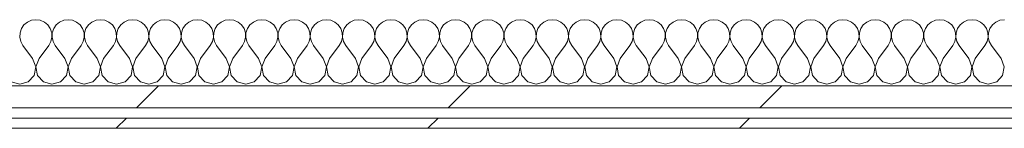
# Model space of a CAD drawing. Header units: millimetres. Extents: x -30280 to 22128, y -17757 to 4746.
# Tile 7 of 171: x -17057 to -16476, y -12404 to -12340. Entities that reach past the tile are written whole.
import ezdxf

# ---------------------------------------------------------------- set-up
doc = ezdxf.new("R2010")
doc.units = ezdxf.units.MM
doc.header["$MEASUREMENT"] = 0
doc.linetypes.add('Wipeout_Contour', pattern=[1000, 0, -1000])
doc.layers.add('Nuevo_08_E_Envans secs', color=7, linetype='Continuous')
doc.layers.add('Nuevo_08_E_Envans secs_Pluma_Nº__1', color=7, linetype='Continuous', lineweight=5)
for name, color, linetype, lineweight, true_color in [('Nuevo_08_E_Envans secs_Pluma_Nº__102', 7, 'Continuous', 5, 0xcccccc), ('Nuevo_08_E_Envans secs_Pluma_Nº__171', 171, 'Continuous', 13, 0xaaaaff), ('Nuevo_08_E_Envans secs_Pluma_Nº__177', 7, 'Continuous', 15, 0xf7e046)]:
    doc.layers.add(name, color=color, linetype=linetype, lineweight=lineweight, true_color=true_color)
pattern_1 = [(45, (0, 0), (-183.8478, 183.8478), [195, -65]), (45, (7e-14, 183.85), (-183.8478, 183.8478), [195, -65])]

# ---------------------------------------------------------------- blocks, each defined once
blk = doc.blocks.new('*X411')
at = {"layer": 'Nuevo_08_E_Envans secs_Pluma_Nº__102', "color": 254, "linetype": 'Continuous', "lineweight": 5, "true_color": 0xcccccc}
for p, q in [((-17056.14, -12345.19), (-17056.98, -12347.68)), ((-17054.65, -12343.03), (-17056.14, -12345.19)), ((-17052.63, -12341.35), (-17054.65, -12343.03)), ((-17050.22, -12340.29), (-17052.63, -12341.35)), ((-17047.62, -12339.93), (-17050.22, -12340.29)), ((-17045.02, -12340.29), (-17047.62, -12339.93)), ((-17042.61, -12341.35), (-17045.02, -12340.29)), ((-17040.59, -12343.03), (-17042.61, -12341.35)), ((-17039.1, -12345.19), (-17040.59, -12343.03)), ((-17038.26, -12347.68), (-17039.1, -12345.19)), ((-17037.09, -12345.19), (-17037.93, -12347.68)), ((-17035.6, -12343.03), (-17037.09, -12345.19)), ((-17033.58, -12341.35), (-17035.6, -12343.03)), ((-17031.17, -12340.29), (-17033.58, -12341.35)), ((-17028.57, -12339.93), (-17031.17, -12340.29)), ((-17025.97, -12340.29), (-17028.57, -12339.93)), ((-17023.56, -12341.35), (-17025.97, -12340.29)), ((-17021.54, -12343.03), (-17023.56, -12341.35)), ((-17020.05, -12345.19), (-17021.54, -12343.03)), ((-17019.21, -12347.68), (-17020.05, -12345.19)), ((-17018.04, -12345.19), (-17018.88, -12347.68)), ((-17016.55, -12343.03), (-17018.04, -12345.19)), ((-17014.53, -12341.35), (-17016.55, -12343.03)), ((-17012.13, -12340.29), (-17014.53, -12341.35)), ((-17009.52, -12339.93), (-17012.13, -12340.29)), ((-17006.92, -12340.29), (-17009.52, -12339.93)), ((-17004.52, -12341.35), (-17006.92, -12340.29)), ((-17002.49, -12343.03), (-17004.52, -12341.35)), ((-17001.01, -12345.19), (-17002.49, -12343.03)), ((-17000.17, -12347.68), (-17001.01, -12345.19)), ((-16998.99, -12345.19), (-16999.83, -12347.68)), ((-16997.51, -12343.03), (-16998.99, -12345.19)), ((-16995.48, -12341.35), (-16997.51, -12343.03)), ((-16993.08, -12340.29), (-16995.48, -12341.35)), ((-16990.48, -12339.93), (-16993.08, -12340.29)), ((-16987.87, -12340.29), (-16990.48, -12339.93)), ((-16985.47, -12341.35), (-16987.87, -12340.29)), ((-16983.45, -12343.03), (-16985.47, -12341.35)), ((-16981.96, -12345.19), (-16983.45, -12343.03)), ((-16981.12, -12347.68), (-16981.96, -12345.19)), ((-16979.95, -12345.19), (-16980.79, -12347.68)), ((-16978.46, -12343.03), (-16979.95, -12345.19)), ((-16976.44, -12341.35), (-16978.46, -12343.03)), ((-16974.03, -12340.29), (-16976.44, -12341.35)), ((-16971.43, -12339.93), (-16974.03, -12340.29)), ((-16968.83, -12340.29), (-16971.43, -12339.93)), ((-16966.42, -12341.35), (-16968.83, -12340.29)), ((-16964.4, -12343.03), (-16966.42, -12341.35)), ((-16962.91, -12345.19), (-16964.4, -12343.03)), ((-16962.07, -12347.68), (-16962.91, -12345.19)), ((-16960.9, -12345.19), (-16961.74, -12347.68)), ((-16959.41, -12343.03), (-16960.9, -12345.19)), ((-16957.39, -12341.35), (-16959.41, -12343.03)), ((-16954.98, -12340.29), (-16957.39, -12341.35)), ((-16952.38, -12339.93), (-16954.98, -12340.29)), ((-16949.78, -12340.29), (-16952.38, -12339.93)), ((-16947.37, -12341.35), (-16949.78, -12340.29)), ((-16945.35, -12343.03), (-16947.37, -12341.35)), ((-16943.86, -12345.19), (-16945.35, -12343.03)), ((-16943.02, -12347.68), (-16943.86, -12345.19)), ((-16941.85, -12345.19), (-16942.69, -12347.68)), ((-16940.36, -12343.03), (-16941.85, -12345.19)), ((-16938.34, -12341.35), (-16940.36, -12343.03)), ((-16935.94, -12340.29), (-16938.34, -12341.35)), ((-16933.33, -12339.93), (-16935.94, -12340.29)), ((-16930.73, -12340.29), (-16933.33, -12339.93)), ((-16928.33, -12341.35), (-16930.73, -12340.29)), ((-16926.3, -12343.03), (-16928.33, -12341.35)), ((-16924.81, -12345.19), (-16926.3, -12343.03)), ((-16923.98, -12347.68), (-16924.81, -12345.19)), ((-16922.8, -12345.19), (-16923.64, -12347.68)), ((-16921.32, -12343.03), (-16922.8, -12345.19)), ((-16919.29, -12341.35), (-16921.32, -12343.03)), ((-16916.89, -12340.29), (-16919.29, -12341.35)), ((-16914.29, -12339.93), (-16916.89, -12340.29)), ((-16911.68, -12340.29), (-16914.29, -12339.93)), ((-16909.28, -12341.35), (-16911.68, -12340.29)), ((-16907.26, -12343.03), (-16909.28, -12341.35)), ((-16905.77, -12345.19), (-16907.26, -12343.03)), ((-16904.93, -12347.68), (-16905.77, -12345.19)), ((-16903.76, -12345.19), (-16904.6, -12347.68)), ((-16902.27, -12343.03), (-16903.76, -12345.19)), ((-16900.25, -12341.35), (-16902.27, -12343.03)), ((-16897.84, -12340.29), (-16900.25, -12341.35)), ((-16895.24, -12339.93), (-16897.84, -12340.29)), ((-16892.64, -12340.29), (-16895.24, -12339.93)), ((-16890.23, -12341.35), (-16892.64, -12340.29)), ((-16888.21, -12343.03), (-16890.23, -12341.35)), ((-16886.72, -12345.19), (-16888.21, -12343.03)), ((-16885.88, -12347.68), (-16886.72, -12345.19)), ((-16884.71, -12345.19), (-16885.55, -12347.68)), ((-16883.22, -12343.03), (-16884.71, -12345.19)), ((-16881.2, -12341.35), (-16883.22, -12343.03)), ((-16878.79, -12340.29), (-16881.2, -12341.35)), ((-16876.19, -12339.93), (-16878.79, -12340.29)), ((-16873.59, -12340.29), (-16876.19, -12339.93)), ((-16871.18, -12341.35), (-16873.59, -12340.29)), ((-16869.16, -12343.03), (-16871.18, -12341.35)), ((-16867.67, -12345.19), (-16869.16, -12343.03)), ((-16866.83, -12347.68), (-16867.67, -12345.19)), ((-16865.66, -12345.19), (-16866.5, -12347.68)), ((-16864.17, -12343.03), (-16865.66, -12345.19)), ((-16862.15, -12341.35), (-16864.17, -12343.03)), ((-16859.75, -12340.29), (-16862.15, -12341.35)), ((-16857.14, -12339.93), (-16859.75, -12340.29)), ((-16854.54, -12340.29), (-16857.14, -12339.93)), ((-16852.14, -12341.35), (-16854.54, -12340.29)), ((-16850.11, -12343.03), (-16852.14, -12341.35)), ((-16848.62, -12345.19), (-16850.11, -12343.03)), ((-16847.78, -12347.68), (-16848.62, -12345.19)), ((-16846.61, -12345.19), (-16847.45, -12347.68)), ((-16845.13, -12343.03), (-16846.61, -12345.19)), ((-16843.1, -12341.35), (-16845.13, -12343.03)), ((-16840.7, -12340.29), (-16843.1, -12341.35)), ((-16838.1, -12339.93), (-16840.7, -12340.29)), ((-16835.49, -12340.29), (-16838.1, -12339.93)), ((-16833.09, -12341.35), (-16835.49, -12340.29)), ((-16831.06, -12343.03), (-16833.09, -12341.35)), ((-16829.58, -12345.19), (-16831.06, -12343.03)), ((-16828.74, -12347.68), (-16829.58, -12345.19)), ((-16827.57, -12345.19), (-16828.41, -12347.68)), ((-16826.08, -12343.03), (-16827.57, -12345.19)), ((-16824.05, -12341.35), (-16826.08, -12343.03)), ((-16821.65, -12340.29), (-16824.05, -12341.35)), ((-16819.05, -12339.93), (-16821.65, -12340.29)), ((-16816.45, -12340.29), (-16819.05, -12339.93)), ((-16814.04, -12341.35), (-16816.45, -12340.29)), ((-16812.02, -12343.03), (-16814.04, -12341.35)), ((-16810.53, -12345.19), (-16812.02, -12343.03)), ((-16809.69, -12347.68), (-16810.53, -12345.19)), ((-16808.52, -12345.19), (-16809.36, -12347.68)), ((-16807.03, -12343.03), (-16808.52, -12345.19)), ((-16805.01, -12341.35), (-16807.03, -12343.03)), ((-16802.6, -12340.29), (-16805.01, -12341.35)), ((-16800, -12339.93), (-16802.6, -12340.29)), ((-16797.4, -12340.29), (-16800, -12339.93)), ((-16794.99, -12341.35), (-16797.4, -12340.29)), ((-16792.97, -12343.03), (-16794.99, -12341.35)), ((-16791.48, -12345.19), (-16792.97, -12343.03)), ((-16790.64, -12347.68), (-16791.48, -12345.19)), ((-16789.47, -12345.19), (-16790.31, -12347.68)), ((-16787.98, -12343.03), (-16789.47, -12345.19)), ((-16785.96, -12341.35), (-16787.98, -12343.03)), ((-16783.55, -12340.29), (-16785.96, -12341.35)), ((-16780.95, -12339.93), (-16783.55, -12340.29)), ((-16778.35, -12340.29), (-16780.95, -12339.93)), ((-16775.95, -12341.35), (-16778.35, -12340.29)), ((-16773.92, -12343.03), (-16775.95, -12341.35)), ((-16772.43, -12345.19), (-16773.92, -12343.03)), ((-16771.59, -12347.68), (-16772.43, -12345.19)), ((-16770.42, -12345.19), (-16771.26, -12347.68)), ((-16768.94, -12343.03), (-16770.42, -12345.19)), ((-16766.91, -12341.35), (-16768.94, -12343.03)), ((-16764.51, -12340.29), (-16766.91, -12341.35)), ((-16761.9, -12339.93), (-16764.51, -12340.29)), ((-16759.3, -12340.29), (-16761.9, -12339.93)), ((-16756.9, -12341.35), (-16759.3, -12340.29)), ((-16754.87, -12343.03), (-16756.9, -12341.35)), ((-16753.39, -12345.19), (-16754.87, -12343.03)), ((-16752.55, -12347.68), (-16753.39, -12345.19)), ((-16751.38, -12345.19), (-16752.22, -12347.68)), ((-16749.89, -12343.03), (-16751.38, -12345.19)), ((-16747.86, -12341.35), (-16749.89, -12343.03)), ((-16745.46, -12340.29), (-16747.86, -12341.35)), ((-16742.86, -12339.93), (-16745.46, -12340.29)), ((-16740.25, -12340.29), (-16742.86, -12339.93)), ((-16737.85, -12341.35), (-16740.25, -12340.29)), ((-16735.83, -12343.03), (-16737.85, -12341.35)), ((-16734.34, -12345.19), (-16735.83, -12343.03)), ((-16733.5, -12347.68), (-16734.34, -12345.19)), ((-16732.33, -12345.19), (-16733.17, -12347.68)), ((-16730.84, -12343.03), (-16732.33, -12345.19)), ((-16728.82, -12341.35), (-16730.84, -12343.03)), ((-16726.41, -12340.29), (-16728.82, -12341.35)), ((-16723.81, -12339.93), (-16726.41, -12340.29)), ((-16721.21, -12340.29), (-16723.81, -12339.93)), ((-16718.8, -12341.35), (-16721.21, -12340.29)), ((-16716.78, -12343.03), (-16718.8, -12341.35)), ((-16715.29, -12345.19), (-16716.78, -12343.03)), ((-16714.45, -12347.68), (-16715.29, -12345.19)), ((-16713.28, -12345.19), (-16714.12, -12347.68)), ((-16711.79, -12343.03), (-16713.28, -12345.19)), ((-16709.77, -12341.35), (-16711.79, -12343.03)), ((-16707.36, -12340.29), (-16709.77, -12341.35)), ((-16704.76, -12339.93), (-16707.36, -12340.29)), ((-16702.16, -12340.29), (-16704.76, -12339.93)), ((-16699.75, -12341.35), (-16702.16, -12340.29)), ((-16697.73, -12343.03), (-16699.75, -12341.35)), ((-16696.24, -12345.19), (-16697.73, -12343.03)), ((-16695.4, -12347.68), (-16696.24, -12345.19)), ((-16694.23, -12345.19), (-16695.07, -12347.68)), ((-16692.74, -12343.03), (-16694.23, -12345.19)), ((-16690.72, -12341.35), (-16692.74, -12343.03)), ((-16688.32, -12340.29), (-16690.72, -12341.35)), ((-16685.71, -12339.93), (-16688.32, -12340.29)), ((-16683.11, -12340.29), (-16685.71, -12339.93)), ((-16680.71, -12341.35), (-16683.11, -12340.29)), ((-16678.68, -12343.03), (-16680.71, -12341.35)), ((-16677.2, -12345.19), (-16678.68, -12343.03)), ((-16676.36, -12347.68), (-16677.2, -12345.19)), ((-16675.19, -12345.19), (-16676.02, -12347.68)), ((-16673.7, -12343.03), (-16675.19, -12345.19)), ((-16671.67, -12341.35), (-16673.7, -12343.03)), ((-16669.27, -12340.29), (-16671.67, -12341.35)), ((-16666.67, -12339.93), (-16669.27, -12340.29)), ((-16664.06, -12340.29), (-16666.67, -12339.93)), ((-16661.66, -12341.35), (-16664.06, -12340.29)), ((-16659.64, -12343.03), (-16661.66, -12341.35)), ((-16658.15, -12345.19), (-16659.64, -12343.03)), ((-16657.31, -12347.68), (-16658.15, -12345.19)), ((-16656.14, -12345.19), (-16656.98, -12347.68)), ((-16654.65, -12343.03), (-16656.14, -12345.19)), ((-16652.63, -12341.35), (-16654.65, -12343.03)), ((-16650.22, -12340.29), (-16652.63, -12341.35)), ((-16647.62, -12339.93), (-16650.22, -12340.29)), ((-16645.02, -12340.29), (-16647.62, -12339.93)), ((-16642.61, -12341.35), (-16645.02, -12340.29)), ((-16640.59, -12343.03), (-16642.61, -12341.35)), ((-16639.1, -12345.19), (-16640.59, -12343.03)), ((-16638.26, -12347.68), (-16639.1, -12345.19)), ((-16637.09, -12345.19), (-16637.93, -12347.68)), ((-16635.6, -12343.03), (-16637.09, -12345.19)), ((-16633.58, -12341.35), (-16635.6, -12343.03)), ((-16631.17, -12340.29), (-16633.58, -12341.35)), ((-16628.57, -12339.93), (-16631.17, -12340.29)), ((-16625.97, -12340.29), (-16628.57, -12339.93)), ((-16623.56, -12341.35), (-16625.97, -12340.29)), ((-16621.54, -12343.03), (-16623.56, -12341.35)), ((-16620.05, -12345.19), (-16621.54, -12343.03)), ((-16619.21, -12347.68), (-16620.05, -12345.19)), ((-16618.04, -12345.19), (-16618.88, -12347.68)), ((-16616.55, -12343.03), (-16618.04, -12345.19)), ((-16614.53, -12341.35), (-16616.55, -12343.03)), ((-16612.13, -12340.29), (-16614.53, -12341.35)), ((-16609.52, -12339.93), (-16612.13, -12340.29)), ((-16606.92, -12340.29), (-16609.52, -12339.93)), ((-16604.52, -12341.35), (-16606.92, -12340.29)), ((-16602.49, -12343.03), (-16604.52, -12341.35)), ((-16601.01, -12345.19), (-16602.49, -12343.03)), ((-16600.17, -12347.68), (-16601.01, -12345.19)), ((-16598.99, -12345.19), (-16599.83, -12347.68)), ((-16597.51, -12343.03), (-16598.99, -12345.19)), ((-16595.48, -12341.35), (-16597.51, -12343.03)), ((-16593.08, -12340.29), (-16595.48, -12341.35)), ((-16590.48, -12339.93), (-16593.08, -12340.29)), ((-16587.87, -12340.29), (-16590.48, -12339.93)), ((-16585.47, -12341.35), (-16587.87, -12340.29)), ((-16583.45, -12343.03), (-16585.47, -12341.35)), ((-16581.96, -12345.19), (-16583.45, -12343.03)), ((-16581.12, -12347.68), (-16581.96, -12345.19)), ((-16579.95, -12345.19), (-16580.79, -12347.68)), ((-16578.46, -12343.03), (-16579.95, -12345.19)), ((-16576.44, -12341.35), (-16578.46, -12343.03)), ((-16574.03, -12340.29), (-16576.44, -12341.35)), ((-16571.43, -12339.93), (-16574.03, -12340.29)), ((-16568.83, -12340.29), (-16571.43, -12339.93)), ((-16566.42, -12341.35), (-16568.83, -12340.29)), ((-16564.4, -12343.03), (-16566.42, -12341.35)), ((-16562.91, -12345.19), (-16564.4, -12343.03)), ((-16562.07, -12347.68), (-16562.91, -12345.19)), ((-16560.9, -12345.19), (-16561.74, -12347.68)), ((-16559.41, -12343.03), (-16560.9, -12345.19)), ((-16557.39, -12341.35), (-16559.41, -12343.03)), ((-16554.98, -12340.29), (-16557.39, -12341.35)), ((-16552.38, -12339.93), (-16554.98, -12340.29)), ((-16549.78, -12340.29), (-16552.38, -12339.93)), ((-16547.37, -12341.35), (-16549.78, -12340.29)), ((-16545.35, -12343.03), (-16547.37, -12341.35)), ((-16543.86, -12345.19), (-16545.35, -12343.03)), ((-16543.02, -12347.68), (-16543.86, -12345.19)), ((-16541.85, -12345.19), (-16542.69, -12347.68)), ((-16540.36, -12343.03), (-16541.85, -12345.19)), ((-16538.34, -12341.35), (-16540.36, -12343.03)), ((-16535.94, -12340.29), (-16538.34, -12341.35)), ((-16533.33, -12339.93), (-16535.94, -12340.29)), ((-16530.73, -12340.29), (-16533.33, -12339.93)), ((-16528.33, -12341.35), (-16530.73, -12340.29)), ((-16526.3, -12343.03), (-16528.33, -12341.35)), ((-16524.81, -12345.19), (-16526.3, -12343.03)), ((-16523.98, -12347.68), (-16524.81, -12345.19)), ((-16522.8, -12345.19), (-16523.64, -12347.68)), ((-16521.32, -12343.03), (-16522.8, -12345.19)), ((-16519.29, -12341.35), (-16521.32, -12343.03)), ((-16516.89, -12340.29), (-16519.29, -12341.35)), ((-16514.29, -12339.93), (-16516.89, -12340.29)), ((-16511.68, -12340.29), (-16514.29, -12339.93)), ((-16509.28, -12341.35), (-16511.68, -12340.29)), ((-16507.26, -12343.03), (-16509.28, -12341.35)), ((-16505.77, -12345.19), (-16507.26, -12343.03)), ((-16504.93, -12347.68), (-16505.77, -12345.19)), ((-16503.76, -12345.19), (-16504.6, -12347.68)), ((-16502.27, -12343.03), (-16503.76, -12345.19)), ((-16500.25, -12341.35), (-16502.27, -12343.03)), ((-16497.84, -12340.29), (-16500.25, -12341.35)), ((-16495.24, -12339.93), (-16497.84, -12340.29)), ((-16492.64, -12340.29), (-16495.24, -12339.93)), ((-16490.23, -12341.35), (-16492.64, -12340.29)), ((-16488.21, -12343.03), (-16490.23, -12341.35)), ((-16486.72, -12345.19), (-16488.21, -12343.03)), ((-16485.88, -12347.68), (-16486.72, -12345.19)), ((-16484.71, -12345.19), (-16485.55, -12347.68)), ((-16483.22, -12343.03), (-16484.71, -12345.19)), ((-16481.2, -12341.35), (-16483.22, -12343.03)), ((-16478.79, -12340.29), (-16481.2, -12341.35)), ((-16476.19, -12339.93), (-16478.79, -12340.29)), ((-17056.98, -12347.68), (-17057.1, -12350.31)), ((-17057.1, -12350.31), (-17056.51, -12352.87)), ((-17038.73, -12352.87), (-17038.13, -12350.31)), ((-17038.13, -12350.31), (-17038.26, -12347.68)), ((-17037.93, -12347.68), (-17038.06, -12350.31)), ((-17038.06, -12350.31), (-17037.46, -12352.87)), ((-17019.68, -12352.87), (-17019.09, -12350.31)), ((-17019.09, -12350.31), (-17019.21, -12347.68)), ((-17018.88, -12347.68), (-17019.01, -12350.31)), ((-17019.01, -12350.31), (-17018.41, -12352.87)), ((-17000.63, -12352.87), (-17000.04, -12350.31)), ((-17000.04, -12350.31), (-17000.17, -12347.68)), ((-16999.83, -12347.68), (-16999.96, -12350.31)), ((-16999.96, -12350.31), (-16999.37, -12352.87)), ((-16981.59, -12352.87), (-16980.99, -12350.31)), ((-16980.99, -12350.31), (-16981.12, -12347.68)), ((-16980.79, -12347.68), (-16980.91, -12350.31)), ((-16980.91, -12350.31), (-16980.32, -12352.87)), ((-16962.54, -12352.87), (-16961.94, -12350.31)), ((-16961.94, -12350.31), (-16962.07, -12347.68)), ((-16961.74, -12347.68), (-16961.87, -12350.31)), ((-16961.87, -12350.31), (-16961.27, -12352.87)), ((-16943.49, -12352.87), (-16942.9, -12350.31)), ((-16942.9, -12350.31), (-16943.02, -12347.68)), ((-16942.69, -12347.68), (-16942.82, -12350.31)), ((-16942.82, -12350.31), (-16942.22, -12352.87)), ((-16924.44, -12352.87), (-16923.85, -12350.31)), ((-16923.85, -12350.31), (-16923.98, -12347.68)), ((-16923.64, -12347.68), (-16923.77, -12350.31)), ((-16923.77, -12350.31), (-16923.18, -12352.87)), ((-16905.4, -12352.87), (-16904.8, -12350.31)), ((-16904.8, -12350.31), (-16904.93, -12347.68)), ((-16904.6, -12347.68), (-16904.72, -12350.31)), ((-16904.72, -12350.31), (-16904.13, -12352.87)), ((-16886.35, -12352.87), (-16885.75, -12350.31)), ((-16885.75, -12350.31), (-16885.88, -12347.68)), ((-16885.55, -12347.68), (-16885.68, -12350.31)), ((-16885.68, -12350.31), (-16885.08, -12352.87)), ((-16867.3, -12352.87), (-16866.71, -12350.31)), ((-16866.71, -12350.31), (-16866.83, -12347.68)), ((-16866.5, -12347.68), (-16866.63, -12350.31)), ((-16866.63, -12350.31), (-16866.03, -12352.87)), ((-16848.25, -12352.87), (-16847.66, -12350.31)), ((-16847.66, -12350.31), (-16847.78, -12347.68)), ((-16847.45, -12347.68), (-16847.58, -12350.31)), ((-16847.58, -12350.31), (-16846.99, -12352.87)), ((-16829.2, -12352.87), (-16828.61, -12350.31)), ((-16828.61, -12350.31), (-16828.74, -12347.68)), ((-16828.41, -12347.68), (-16828.53, -12350.31)), ((-16828.53, -12350.31), (-16827.94, -12352.87)), ((-16810.16, -12352.87), (-16809.56, -12350.31)), ((-16809.56, -12350.31), (-16809.69, -12347.68)), ((-16809.36, -12347.68), (-16809.49, -12350.31)), ((-16809.49, -12350.31), (-16808.89, -12352.87)), ((-16791.11, -12352.87), (-16790.51, -12350.31)), ((-16790.51, -12350.31), (-16790.64, -12347.68)), ((-16790.31, -12347.68), (-16790.44, -12350.31)), ((-16790.44, -12350.31), (-16789.84, -12352.87)), ((-16772.06, -12352.87), (-16771.47, -12350.31)), ((-16771.47, -12350.31), (-16771.59, -12347.68)), ((-16771.26, -12347.68), (-16771.39, -12350.31)), ((-16771.39, -12350.31), (-16770.8, -12352.87)), ((-16753.01, -12352.87), (-16752.42, -12350.31)), ((-16752.42, -12350.31), (-16752.55, -12347.68)), ((-16752.22, -12347.68), (-16752.34, -12350.31)), ((-16752.34, -12350.31), (-16751.75, -12352.87)), ((-16733.97, -12352.87), (-16733.37, -12350.31)), ((-16733.37, -12350.31), (-16733.5, -12347.68)), ((-16733.17, -12347.68), (-16733.29, -12350.31)), ((-16733.29, -12350.31), (-16732.7, -12352.87)), ((-16714.92, -12352.87), (-16714.32, -12350.31)), ((-16714.32, -12350.31), (-16714.45, -12347.68)), ((-16714.12, -12347.68), (-16714.25, -12350.31)), ((-16714.25, -12350.31), (-16713.65, -12352.87)), ((-16695.87, -12352.87), (-16695.28, -12350.31)), ((-16695.28, -12350.31), (-16695.4, -12347.68)), ((-16695.07, -12347.68), (-16695.2, -12350.31)), ((-16695.2, -12350.31), (-16694.6, -12352.87)), ((-16676.82, -12352.87), (-16676.23, -12350.31)), ((-16676.23, -12350.31), (-16676.36, -12347.68)), ((-16676.02, -12347.68), (-16676.15, -12350.31)), ((-16676.15, -12350.31), (-16675.56, -12352.87)), ((-16657.78, -12352.87), (-16657.18, -12350.31)), ((-16657.18, -12350.31), (-16657.31, -12347.68)), ((-16656.98, -12347.68), (-16657.1, -12350.31)), ((-16657.1, -12350.31), (-16656.51, -12352.87)), ((-16638.73, -12352.87), (-16638.13, -12350.31)), ((-16638.13, -12350.31), (-16638.26, -12347.68)), ((-16637.93, -12347.68), (-16638.06, -12350.31)), ((-16638.06, -12350.31), (-16637.46, -12352.87)), ((-16619.68, -12352.87), (-16619.09, -12350.31)), ((-16619.09, -12350.31), (-16619.21, -12347.68)), ((-16618.88, -12347.68), (-16619.01, -12350.31)), ((-16619.01, -12350.31), (-16618.41, -12352.87)), ((-16600.63, -12352.87), (-16600.04, -12350.31)), ((-16600.04, -12350.31), (-16600.17, -12347.68)), ((-16599.83, -12347.68), (-16599.96, -12350.31)), ((-16599.96, -12350.31), (-16599.37, -12352.87)), ((-16581.59, -12352.87), (-16580.99, -12350.31)), ((-16580.99, -12350.31), (-16581.12, -12347.68)), ((-16580.79, -12347.68), (-16580.91, -12350.31)), ((-16580.91, -12350.31), (-16580.32, -12352.87)), ((-16562.54, -12352.87), (-16561.94, -12350.31)), ((-16561.94, -12350.31), (-16562.07, -12347.68)), ((-16561.74, -12347.68), (-16561.87, -12350.31)), ((-16561.87, -12350.31), (-16561.27, -12352.87)), ((-16543.49, -12352.87), (-16542.9, -12350.31)), ((-16542.9, -12350.31), (-16543.02, -12347.68)), ((-16542.69, -12347.68), (-16542.82, -12350.31)), ((-16542.82, -12350.31), (-16542.22, -12352.87)), ((-16524.44, -12352.87), (-16523.85, -12350.31)), ((-16523.85, -12350.31), (-16523.98, -12347.68)), ((-16523.64, -12347.68), (-16523.77, -12350.31)), ((-16523.77, -12350.31), (-16523.18, -12352.87)), ((-16505.4, -12352.87), (-16504.8, -12350.31)), ((-16504.8, -12350.31), (-16504.93, -12347.68)), ((-16504.6, -12347.68), (-16504.72, -12350.31)), ((-16504.72, -12350.31), (-16504.13, -12352.87)), ((-16486.35, -12352.87), (-16485.75, -12350.31)), ((-16485.75, -12350.31), (-16485.88, -12347.68)), ((-16485.55, -12347.68), (-16485.68, -12350.31)), ((-16485.68, -12350.31), (-16485.08, -12352.87)), ((-17056.51, -12352.87), (-17055.24, -12355.17)), ((-17049.52, -12362.79), (-17055.24, -12355.17)), ((-17045.71, -12362.79), (-17040, -12355.17)), ((-17040, -12355.17), (-17038.73, -12352.87)), ((-17037.46, -12352.87), (-17036.19, -12355.17)), ((-17030.48, -12362.79), (-17036.19, -12355.17)), ((-17026.67, -12362.79), (-17020.95, -12355.17)), ((-17020.95, -12355.17), (-17019.68, -12352.87)), ((-17018.41, -12352.87), (-17017.14, -12355.17)), ((-17011.43, -12362.79), (-17017.14, -12355.17)), ((-17007.62, -12362.79), (-17001.9, -12355.17)), ((-17001.9, -12355.17), (-17000.63, -12352.87)), ((-16999.37, -12352.87), (-16998.1, -12355.17)), ((-16992.38, -12362.79), (-16998.1, -12355.17)), ((-16988.57, -12362.79), (-16982.86, -12355.17)), ((-16982.86, -12355.17), (-16981.59, -12352.87)), ((-16980.32, -12352.87), (-16979.05, -12355.17)), ((-16973.33, -12362.79), (-16979.05, -12355.17)), ((-16969.52, -12362.79), (-16963.81, -12355.17)), ((-16963.81, -12355.17), (-16962.54, -12352.87)), ((-16961.27, -12352.87), (-16960, -12355.17)), ((-16954.29, -12362.79), (-16960, -12355.17)), ((-16950.48, -12362.79), (-16944.76, -12355.17)), ((-16944.76, -12355.17), (-16943.49, -12352.87)), ((-16942.22, -12352.87), (-16940.95, -12355.17)), ((-16935.24, -12362.79), (-16940.95, -12355.17)), ((-16931.43, -12362.79), (-16925.71, -12355.17)), ((-16925.71, -12355.17), (-16924.44, -12352.87)), ((-16923.18, -12352.87), (-16921.9, -12355.17)), ((-16916.19, -12362.79), (-16921.9, -12355.17)), ((-16912.38, -12362.79), (-16906.67, -12355.17)), ((-16906.67, -12355.17), (-16905.4, -12352.87)), ((-16904.13, -12352.87), (-16902.86, -12355.17)), ((-16897.14, -12362.79), (-16902.86, -12355.17)), ((-16893.33, -12362.79), (-16887.62, -12355.17)), ((-16887.62, -12355.17), (-16886.35, -12352.87)), ((-16885.08, -12352.87), (-16883.81, -12355.17)), ((-16878.1, -12362.79), (-16883.81, -12355.17)), ((-16874.29, -12362.79), (-16868.57, -12355.17)), ((-16868.57, -12355.17), (-16867.3, -12352.87)), ((-16866.03, -12352.87), (-16864.76, -12355.17)), ((-16859.05, -12362.79), (-16864.76, -12355.17)), ((-16855.24, -12362.79), (-16849.52, -12355.17)), ((-16849.52, -12355.17), (-16848.25, -12352.87)), ((-16846.99, -12352.87), (-16845.71, -12355.17)), ((-16840, -12362.79), (-16845.71, -12355.17)), ((-16836.19, -12362.79), (-16830.48, -12355.17)), ((-16830.48, -12355.17), (-16829.2, -12352.87)), ((-16827.94, -12352.87), (-16826.67, -12355.17)), ((-16820.95, -12362.79), (-16826.67, -12355.17)), ((-16817.14, -12362.79), (-16811.43, -12355.17)), ((-16811.43, -12355.17), (-16810.16, -12352.87)), ((-16808.89, -12352.87), (-16807.62, -12355.17)), ((-16801.9, -12362.79), (-16807.62, -12355.17)), ((-16798.1, -12362.79), (-16792.38, -12355.17)), ((-16792.38, -12355.17), (-16791.11, -12352.87)), ((-16789.84, -12352.87), (-16788.57, -12355.17)), ((-16782.86, -12362.79), (-16788.57, -12355.17)), ((-16779.05, -12362.79), (-16773.33, -12355.17)), ((-16773.33, -12355.17), (-16772.06, -12352.87)), ((-16770.8, -12352.87), (-16769.52, -12355.17)), ((-16763.81, -12362.79), (-16769.52, -12355.17)), ((-16760, -12362.79), (-16754.29, -12355.17)), ((-16754.29, -12355.17), (-16753.01, -12352.87)), ((-16751.75, -12352.87), (-16750.48, -12355.17)), ((-16744.76, -12362.79), (-16750.48, -12355.17)), ((-16740.95, -12362.79), (-16735.24, -12355.17)), ((-16735.24, -12355.17), (-16733.97, -12352.87)), ((-16732.7, -12352.87), (-16731.43, -12355.17)), ((-16725.71, -12362.79), (-16731.43, -12355.17)), ((-16721.9, -12362.79), (-16716.19, -12355.17)), ((-16716.19, -12355.17), (-16714.92, -12352.87)), ((-16713.65, -12352.87), (-16712.38, -12355.17)), ((-16706.67, -12362.79), (-16712.38, -12355.17)), ((-16702.86, -12362.79), (-16697.14, -12355.17)), ((-16697.14, -12355.17), (-16695.87, -12352.87)), ((-16694.6, -12352.87), (-16693.33, -12355.17)), ((-16687.62, -12362.79), (-16693.33, -12355.17)), ((-16683.81, -12362.79), (-16678.1, -12355.17)), ((-16678.1, -12355.17), (-16676.82, -12352.87)), ((-16675.56, -12352.87), (-16674.29, -12355.17)), ((-16668.57, -12362.79), (-16674.29, -12355.17)), ((-16664.76, -12362.79), (-16659.05, -12355.17)), ((-16659.05, -12355.17), (-16657.78, -12352.87)), ((-16656.51, -12352.87), (-16655.24, -12355.17)), ((-16649.52, -12362.79), (-16655.24, -12355.17)), ((-16645.71, -12362.79), (-16640, -12355.17)), ((-16640, -12355.17), (-16638.73, -12352.87)), ((-16637.46, -12352.87), (-16636.19, -12355.17)), ((-16630.48, -12362.79), (-16636.19, -12355.17)), ((-16626.67, -12362.79), (-16620.95, -12355.17)), ((-16620.95, -12355.17), (-16619.68, -12352.87)), ((-16618.41, -12352.87), (-16617.14, -12355.17)), ((-16611.43, -12362.79), (-16617.14, -12355.17)), ((-16607.62, -12362.79), (-16601.9, -12355.17)), ((-16601.9, -12355.17), (-16600.63, -12352.87)), ((-16599.37, -12352.87), (-16598.1, -12355.17)), ((-16592.38, -12362.79), (-16598.1, -12355.17)), ((-16588.57, -12362.79), (-16582.86, -12355.17)), ((-16582.86, -12355.17), (-16581.59, -12352.87)), ((-16580.32, -12352.87), (-16579.05, -12355.17)), ((-16573.33, -12362.79), (-16579.05, -12355.17)), ((-16569.52, -12362.79), (-16563.81, -12355.17)), ((-16563.81, -12355.17), (-16562.54, -12352.87)), ((-16561.27, -12352.87), (-16560, -12355.17)), ((-16554.29, -12362.79), (-16560, -12355.17)), ((-16550.48, -12362.79), (-16544.76, -12355.17)), ((-16544.76, -12355.17), (-16543.49, -12352.87)), ((-16542.22, -12352.87), (-16540.95, -12355.17)), ((-16535.24, -12362.79), (-16540.95, -12355.17)), ((-16531.43, -12362.79), (-16525.71, -12355.17)), ((-16525.71, -12355.17), (-16524.44, -12352.87)), ((-16523.18, -12352.87), (-16521.9, -12355.17)), ((-16516.19, -12362.79), (-16521.9, -12355.17)), ((-16512.38, -12362.79), (-16506.67, -12355.17)), ((-16506.67, -12355.17), (-16505.4, -12352.87)), ((-16504.13, -12352.87), (-16502.86, -12355.17)), ((-16497.14, -12362.79), (-16502.86, -12355.17)), ((-16493.33, -12362.79), (-16487.62, -12355.17)), ((-16487.62, -12355.17), (-16486.35, -12352.87)), ((-16485.08, -12352.87), (-16483.81, -12355.17)), ((-16478.1, -12362.79), (-16483.81, -12355.17)), ((-17047.66, -12367.64), (-17049.52, -12362.79)), ((-17048.62, -12372.76), (-17047.66, -12367.64)), ((-17045.71, -12362.79), (-17047.58, -12367.64)), ((-17047.58, -12367.64), (-17046.61, -12372.76)), ((-17028.61, -12367.64), (-17030.48, -12362.79)), ((-17029.58, -12372.76), (-17028.61, -12367.64)), ((-17026.67, -12362.79), (-17028.53, -12367.64)), ((-17028.53, -12367.64), (-17027.57, -12372.76)), ((-17009.56, -12367.64), (-17011.43, -12362.79)), ((-17010.53, -12372.76), (-17009.56, -12367.64)), ((-17007.62, -12362.79), (-17009.49, -12367.64)), ((-17009.49, -12367.64), (-17008.52, -12372.76)), ((-16990.51, -12367.64), (-16992.38, -12362.79)), ((-16991.48, -12372.76), (-16990.51, -12367.64)), ((-16988.57, -12362.79), (-16990.44, -12367.64)), ((-16990.44, -12367.64), (-16989.47, -12372.76)), ((-16971.47, -12367.64), (-16973.33, -12362.79)), ((-16972.43, -12372.76), (-16971.47, -12367.64)), ((-16969.52, -12362.79), (-16971.39, -12367.64)), ((-16971.39, -12367.64), (-16970.42, -12372.76)), ((-16952.42, -12367.64), (-16954.29, -12362.79)), ((-16953.39, -12372.76), (-16952.42, -12367.64)), ((-16950.48, -12362.79), (-16952.34, -12367.64)), ((-16952.34, -12367.64), (-16951.38, -12372.76)), ((-16933.37, -12367.64), (-16935.24, -12362.79)), ((-16934.34, -12372.76), (-16933.37, -12367.64)), ((-16931.43, -12362.79), (-16933.29, -12367.64)), ((-16933.29, -12367.64), (-16932.33, -12372.76)), ((-16914.32, -12367.64), (-16916.19, -12362.79)), ((-16915.29, -12372.76), (-16914.32, -12367.64)), ((-16912.38, -12362.79), (-16914.25, -12367.64)), ((-16914.25, -12367.64), (-16913.28, -12372.76)), ((-16895.28, -12367.64), (-16897.14, -12362.79)), ((-16896.24, -12372.76), (-16895.28, -12367.64)), ((-16893.33, -12362.79), (-16895.2, -12367.64)), ((-16895.2, -12367.64), (-16894.23, -12372.76)), ((-16876.23, -12367.64), (-16878.1, -12362.79)), ((-16877.2, -12372.76), (-16876.23, -12367.64)), ((-16874.29, -12362.79), (-16876.15, -12367.64)), ((-16876.15, -12367.64), (-16875.19, -12372.76)), ((-16857.18, -12367.64), (-16859.05, -12362.79)), ((-16858.15, -12372.76), (-16857.18, -12367.64)), ((-16855.24, -12362.79), (-16857.1, -12367.64)), ((-16857.1, -12367.64), (-16856.14, -12372.76)), ((-16838.13, -12367.64), (-16840, -12362.79)), ((-16839.1, -12372.76), (-16838.13, -12367.64)), ((-16836.19, -12362.79), (-16838.06, -12367.64)), ((-16838.06, -12367.64), (-16837.09, -12372.76)), ((-16819.09, -12367.64), (-16820.95, -12362.79)), ((-16820.05, -12372.76), (-16819.09, -12367.64)), ((-16817.14, -12362.79), (-16819.01, -12367.64)), ((-16819.01, -12367.64), (-16818.04, -12372.76)), ((-16800.04, -12367.64), (-16801.9, -12362.79)), ((-16801.01, -12372.76), (-16800.04, -12367.64)), ((-16798.1, -12362.79), (-16799.96, -12367.64)), ((-16799.96, -12367.64), (-16798.99, -12372.76)), ((-16780.99, -12367.64), (-16782.86, -12362.79)), ((-16781.96, -12372.76), (-16780.99, -12367.64)), ((-16779.05, -12362.79), (-16780.91, -12367.64)), ((-16780.91, -12367.64), (-16779.95, -12372.76)), ((-16761.94, -12367.64), (-16763.81, -12362.79)), ((-16762.91, -12372.76), (-16761.94, -12367.64)), ((-16760, -12362.79), (-16761.87, -12367.64)), ((-16761.87, -12367.64), (-16760.9, -12372.76)), ((-16742.9, -12367.64), (-16744.76, -12362.79)), ((-16743.86, -12372.76), (-16742.9, -12367.64)), ((-16740.95, -12362.79), (-16742.82, -12367.64)), ((-16742.82, -12367.64), (-16741.85, -12372.76)), ((-16723.85, -12367.64), (-16725.71, -12362.79)), ((-16724.81, -12372.76), (-16723.85, -12367.64)), ((-16721.9, -12362.79), (-16723.77, -12367.64)), ((-16723.77, -12367.64), (-16722.8, -12372.76)), ((-16704.8, -12367.64), (-16706.67, -12362.79)), ((-16705.77, -12372.76), (-16704.8, -12367.64)), ((-16702.86, -12362.79), (-16704.72, -12367.64)), ((-16704.72, -12367.64), (-16703.76, -12372.76)), ((-16685.75, -12367.64), (-16687.62, -12362.79)), ((-16686.72, -12372.76), (-16685.75, -12367.64)), ((-16683.81, -12362.79), (-16685.68, -12367.64)), ((-16685.68, -12367.64), (-16684.71, -12372.76)), ((-16666.71, -12367.64), (-16668.57, -12362.79)), ((-16667.67, -12372.76), (-16666.71, -12367.64)), ((-16664.76, -12362.79), (-16666.63, -12367.64)), ((-16666.63, -12367.64), (-16665.66, -12372.76)), ((-16647.66, -12367.64), (-16649.52, -12362.79)), ((-16648.62, -12372.76), (-16647.66, -12367.64)), ((-16645.71, -12362.79), (-16647.58, -12367.64)), ((-16647.58, -12367.64), (-16646.61, -12372.76)), ((-16628.61, -12367.64), (-16630.48, -12362.79)), ((-16629.58, -12372.76), (-16628.61, -12367.64)), ((-16626.67, -12362.79), (-16628.53, -12367.64)), ((-16628.53, -12367.64), (-16627.57, -12372.76)), ((-16609.56, -12367.64), (-16611.43, -12362.79)), ((-16610.53, -12372.76), (-16609.56, -12367.64)), ((-16607.62, -12362.79), (-16609.49, -12367.64)), ((-16609.49, -12367.64), (-16608.52, -12372.76)), ((-16590.51, -12367.64), (-16592.38, -12362.79)), ((-16591.48, -12372.76), (-16590.51, -12367.64)), ((-16588.57, -12362.79), (-16590.44, -12367.64)), ((-16590.44, -12367.64), (-16589.47, -12372.76)), ((-16571.47, -12367.64), (-16573.33, -12362.79)), ((-16572.43, -12372.76), (-16571.47, -12367.64)), ((-16569.52, -12362.79), (-16571.39, -12367.64)), ((-16571.39, -12367.64), (-16570.42, -12372.76)), ((-16552.42, -12367.64), (-16554.29, -12362.79)), ((-16553.39, -12372.76), (-16552.42, -12367.64)), ((-16550.48, -12362.79), (-16552.34, -12367.64)), ((-16552.34, -12367.64), (-16551.38, -12372.76)), ((-16533.37, -12367.64), (-16535.24, -12362.79)), ((-16534.34, -12372.76), (-16533.37, -12367.64)), ((-16531.43, -12362.79), (-16533.29, -12367.64)), ((-16533.29, -12367.64), (-16532.33, -12372.76)), ((-16514.32, -12367.64), (-16516.19, -12362.79)), ((-16515.29, -12372.76), (-16514.32, -12367.64)), ((-16512.38, -12362.79), (-16514.25, -12367.64)), ((-16514.25, -12367.64), (-16513.28, -12372.76)), ((-16495.28, -12367.64), (-16497.14, -12362.79)), ((-16496.24, -12372.76), (-16495.28, -12367.64)), ((-16493.33, -12362.79), (-16495.2, -12367.64)), ((-16495.2, -12367.64), (-16494.23, -12372.76)), ((-16476.23, -12367.64), (-16478.1, -12362.79)), ((-16477.2, -12372.76), (-16476.23, -12367.64)), ((-17052.14, -12376.6), (-17048.62, -12372.76)), ((-17046.61, -12372.76), (-17043.1, -12376.6)), ((-17033.09, -12376.6), (-17029.58, -12372.76)), ((-17027.57, -12372.76), (-17024.05, -12376.6)), ((-17014.04, -12376.6), (-17010.53, -12372.76)), ((-17008.52, -12372.76), (-17005.01, -12376.6)), ((-16994.99, -12376.6), (-16991.48, -12372.76)), ((-16989.47, -12372.76), (-16985.96, -12376.6)), ((-16975.95, -12376.6), (-16972.43, -12372.76)), ((-16970.42, -12372.76), (-16966.91, -12376.6)), ((-16956.9, -12376.6), (-16953.39, -12372.76)), ((-16951.38, -12372.76), (-16947.86, -12376.6)), ((-16937.85, -12376.6), (-16934.34, -12372.76)), ((-16932.33, -12372.76), (-16928.82, -12376.6)), ((-16918.8, -12376.6), (-16915.29, -12372.76)), ((-16913.28, -12372.76), (-16909.77, -12376.6)), ((-16899.75, -12376.6), (-16896.24, -12372.76)), ((-16894.23, -12372.76), (-16890.72, -12376.6)), ((-16880.71, -12376.6), (-16877.2, -12372.76)), ((-16875.19, -12372.76), (-16871.67, -12376.6)), ((-16861.66, -12376.6), (-16858.15, -12372.76)), ((-16856.14, -12372.76), (-16852.63, -12376.6)), ((-16842.61, -12376.6), (-16839.1, -12372.76)), ((-16837.09, -12372.76), (-16833.58, -12376.6)), ((-16823.56, -12376.6), (-16820.05, -12372.76)), ((-16818.04, -12372.76), (-16814.53, -12376.6)), ((-16804.52, -12376.6), (-16801.01, -12372.76)), ((-16798.99, -12372.76), (-16795.48, -12376.6)), ((-16785.47, -12376.6), (-16781.96, -12372.76)), ((-16779.95, -12372.76), (-16776.44, -12376.6)), ((-16766.42, -12376.6), (-16762.91, -12372.76)), ((-16760.9, -12372.76), (-16757.39, -12376.6)), ((-16747.37, -12376.6), (-16743.86, -12372.76)), ((-16741.85, -12372.76), (-16738.34, -12376.6)), ((-16728.33, -12376.6), (-16724.81, -12372.76)), ((-16722.8, -12372.76), (-16719.29, -12376.6)), ((-16709.28, -12376.6), (-16705.77, -12372.76)), ((-16703.76, -12372.76), (-16700.25, -12376.6)), ((-16690.23, -12376.6), (-16686.72, -12372.76)), ((-16684.71, -12372.76), (-16681.2, -12376.6)), ((-16671.18, -12376.6), (-16667.67, -12372.76)), ((-16665.66, -12372.76), (-16662.15, -12376.6)), ((-16652.14, -12376.6), (-16648.62, -12372.76)), ((-16646.61, -12372.76), (-16643.1, -12376.6)), ((-16633.09, -12376.6), (-16629.58, -12372.76)), ((-16627.57, -12372.76), (-16624.05, -12376.6)), ((-16614.04, -12376.6), (-16610.53, -12372.76)), ((-16608.52, -12372.76), (-16605.01, -12376.6)), ((-16594.99, -12376.6), (-16591.48, -12372.76)), ((-16589.47, -12372.76), (-16585.96, -12376.6)), ((-16575.95, -12376.6), (-16572.43, -12372.76)), ((-16570.42, -12372.76), (-16566.91, -12376.6)), ((-16556.9, -12376.6), (-16553.39, -12372.76)), ((-16551.38, -12372.76), (-16547.86, -12376.6)), ((-16537.85, -12376.6), (-16534.34, -12372.76)), ((-16532.33, -12372.76), (-16528.82, -12376.6)), ((-16518.8, -12376.6), (-16515.29, -12372.76)), ((-16513.28, -12372.76), (-16509.77, -12376.6)), ((-16499.75, -12376.6), (-16496.24, -12372.76)), ((-16494.23, -12372.76), (-16490.72, -12376.6)), ((-16480.71, -12376.6), (-16477.2, -12372.76)), ((-17062.15, -12376.6), (-17057.14, -12378.02)), ((-17057.14, -12378.02), (-17052.14, -12376.6)), ((-17043.1, -12376.6), (-17038.1, -12378.02)), ((-17038.1, -12378.02), (-17033.09, -12376.6)), ((-17024.05, -12376.6), (-17019.05, -12378.02)), ((-17019.05, -12378.02), (-17014.04, -12376.6)), ((-17005.01, -12376.6), (-17000, -12378.02)), ((-17000, -12378.02), (-16994.99, -12376.6)), ((-16985.96, -12376.6), (-16980.95, -12378.02)), ((-16980.95, -12378.02), (-16975.95, -12376.6)), ((-16966.91, -12376.6), (-16961.9, -12378.02)), ((-16961.9, -12378.02), (-16956.9, -12376.6)), ((-16947.86, -12376.6), (-16942.86, -12378.02)), ((-16942.86, -12378.02), (-16937.85, -12376.6)), ((-16928.82, -12376.6), (-16923.81, -12378.02)), ((-16923.81, -12378.02), (-16918.8, -12376.6)), ((-16909.77, -12376.6), (-16904.76, -12378.02)), ((-16904.76, -12378.02), (-16899.75, -12376.6)), ((-16890.72, -12376.6), (-16885.71, -12378.02)), ((-16885.71, -12378.02), (-16880.71, -12376.6)), ((-16871.67, -12376.6), (-16866.67, -12378.02)), ((-16866.67, -12378.02), (-16861.66, -12376.6)), ((-16852.63, -12376.6), (-16847.62, -12378.02)), ((-16847.62, -12378.02), (-16842.61, -12376.6)), ((-16833.58, -12376.6), (-16828.57, -12378.02)), ((-16828.57, -12378.02), (-16823.56, -12376.6)), ((-16814.53, -12376.6), (-16809.52, -12378.02)), ((-16809.52, -12378.02), (-16804.52, -12376.6)), ((-16795.48, -12376.6), (-16790.48, -12378.02)), ((-16790.48, -12378.02), (-16785.47, -12376.6)), ((-16776.44, -12376.6), (-16771.43, -12378.02)), ((-16771.43, -12378.02), (-16766.42, -12376.6)), ((-16757.39, -12376.6), (-16752.38, -12378.02)), ((-16752.38, -12378.02), (-16747.37, -12376.6)), ((-16738.34, -12376.6), (-16733.33, -12378.02)), ((-16733.33, -12378.02), (-16728.33, -12376.6)), ((-16719.29, -12376.6), (-16714.29, -12378.02)), ((-16714.29, -12378.02), (-16709.28, -12376.6)), ((-16700.25, -12376.6), (-16695.24, -12378.02)), ((-16695.24, -12378.02), (-16690.23, -12376.6)), ((-16681.2, -12376.6), (-16676.19, -12378.02)), ((-16676.19, -12378.02), (-16671.18, -12376.6)), ((-16662.15, -12376.6), (-16657.14, -12378.02)), ((-16657.14, -12378.02), (-16652.14, -12376.6)), ((-16643.1, -12376.6), (-16638.1, -12378.02)), ((-16638.1, -12378.02), (-16633.09, -12376.6)), ((-16624.05, -12376.6), (-16619.05, -12378.02)), ((-16619.05, -12378.02), (-16614.04, -12376.6)), ((-16605.01, -12376.6), (-16600, -12378.02)), ((-16600, -12378.02), (-16594.99, -12376.6)), ((-16585.96, -12376.6), (-16580.95, -12378.02)), ((-16580.95, -12378.02), (-16575.95, -12376.6)), ((-16566.91, -12376.6), (-16561.9, -12378.02)), ((-16561.9, -12378.02), (-16556.9, -12376.6)), ((-16547.86, -12376.6), (-16542.86, -12378.02)), ((-16542.86, -12378.02), (-16537.85, -12376.6)), ((-16528.82, -12376.6), (-16523.81, -12378.02)), ((-16523.81, -12378.02), (-16518.8, -12376.6)), ((-16509.77, -12376.6), (-16504.76, -12378.02)), ((-16504.76, -12378.02), (-16499.75, -12376.6)), ((-16490.72, -12376.6), (-16485.71, -12378.02)), ((-16485.71, -12378.02), (-16480.71, -12376.6))]:
    blk.add_line(p, q, dxfattribs=at)
blk = doc.blocks.new('Muro_112_1', base_point=(-17641.11, -12338.98))
at = {"color": 254, "linetype": 'Wipeout_Contour', "lineweight": 0, "ltscale": 80924.457459}
blk.add_wipeout([(-17641.11, -12391.98), (-14286.11, -12391.98), (-14286.11, -12378.98), (-17641.11, -12378.98)], dxfattribs=at).dxf.layer = 'Nuevo_08_E_Envans secs'
at = {"color": 254, "linetype": 'Wipeout_Contour', "lineweight": 0, "ltscale": 80962.589816}
blk.add_wipeout([(-17641.11, -12403.98), (-14286.11, -12403.98), (-14286.11, -12397.98), (-17641.11, -12397.98)], dxfattribs=at).dxf.layer = 'Nuevo_08_E_Envans secs'
at = {"layer": 'Nuevo_08_E_Envans secs_Pluma_Nº__171', "linetype": 'Continuous', "lineweight": 13, "true_color": 0xaaaaff}
h = blk.add_hatch(dxfattribs=at)
h.set_pattern_fill('Panellat_HPL_0001', color=161, style=0, pattern_type=2)
h.set_pattern_definition(pattern_1)
h.paths.add_polyline_path([(-17641.11, -12403.98), (-14286.11, -12403.98), (-14286.11, -12397.98), (-17641.11, -12397.98)])
at = {"layer": 'Nuevo_08_E_Envans secs_Pluma_Nº__177', "linetype": 'Continuous', "lineweight": 15, "true_color": 0xf7e046}
h = blk.add_hatch(dxfattribs=at)
h.set_pattern_fill('Panellat_HPL_0001', color=53, style=0, pattern_type=2)
h.set_pattern_definition(pattern_1)
h.paths.add_polyline_path([(-17641.11, -12391.98), (-14286.11, -12391.98), (-14286.11, -12378.98), (-17641.11, -12378.98)])
at = {"layer": 'Nuevo_08_E_Envans secs_Pluma_Nº__1', "color": 7, "linetype": 'Continuous', "lineweight": 5}
for p, q in [((-17641.11, -12378.98), (-14286.11, -12378.98)), ((-17641.11, -12391.98), (-14286.11, -12391.98)), ((-17641.11, -12397.98), (-14286.11, -12397.98))]:
    blk.add_line(p, q, dxfattribs=at)
at = {"layer": 'Nuevo_08_E_Envans secs_Pluma_Nº__1', "color": 7, "linetype": 'Continuous', "lineweight": 5, "flags": 128}
blk.add_lwpolyline([(-17641.11, -12403.98), (-14286.11, -12403.98)], dxfattribs=at)
at = {"layer": 'Nuevo_08_E_Envans secs', "color": 7, "lineweight": 20}
blk.add_blockref('*X411', (0, 0), dxfattribs=at)

msp = doc.modelspace()

# ---------------------------------------------------------------- block references
at = {"layer": 'Nuevo_08_E_Envans secs', "color": 7, "lineweight": 20}
msp.add_blockref('Muro_112_1', (-17641.11, -12338.98), dxfattribs=at)

doc.saveas('drawing.dxf')
